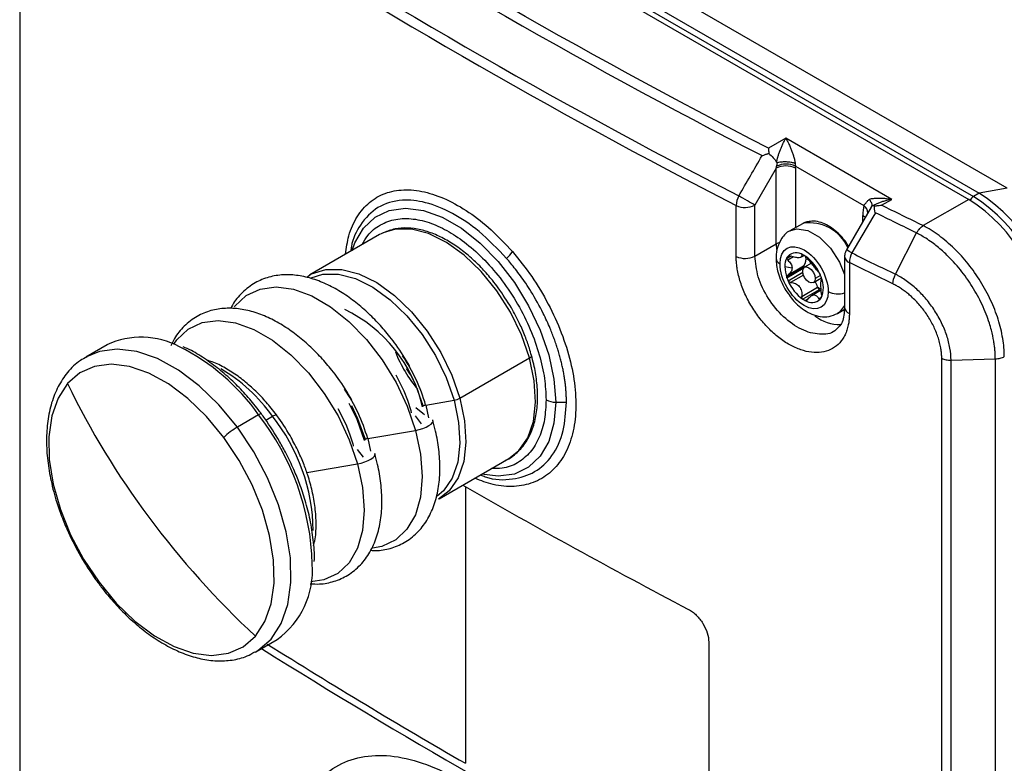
# Model space of a CAD drawing. Header units: millimetres. Extents: x 19 to 819, y 19 to 629.
# Tile 22 of 30: x 707 to 769, y 509 to 555. Entities that reach past the tile are written whole.
import ezdxf

# ---------------------------------------------------------------- set-up
doc = ezdxf.new("R2010")
doc.units = ezdxf.units.MM
doc.header["$LTSCALE"] = 3

msp = doc.modelspace()

# ---------------------------------------------------------------- linework, layer by layer
for p, q in [((769.459, 544.848), (717.336, 574.939)), ((714.911, 574.239), (767.035, 544.148)), ((715.214, 574.414), (767.338, 544.323)), ((715.575, 574.622), (767.699, 544.532)), ((707.268, 567.661), (707.268, 500.468)), ((755.519, 547.997), (754.43, 547.368)), ((762.186, 544.148), (755.519, 547.997)), ((754.913, 546.107), (753.57, 543.783)), ((754.913, 541.348), (754.913, 546.107)), ((756.122, 546.249), (760.437, 543.759)), ((756.125, 546.107), (756.125, 542.363)), ((767.699, 544.532), (767.338, 544.323)), ((769.459, 544.848), (767.699, 544.532)), ((761.546, 543.779), (762.186, 544.148)), ((767.035, 544.148), (764.17, 542.494)), ((752.393, 540.554), (752.393, 543.764)), ((753.57, 540.573), (753.57, 543.783)), ((760.893, 543.662), (759.336, 540.971)), ((760.934, 543.733), (760.791, 543.462)), ((756.565, 542.617), (755.777, 542.162)), ((756.565, 542.617), (756.621, 542.647)), ((760.368, 542.755), (760.368, 543.14)), ((762.426, 539.429), (763.757, 542.033)), ((729.932, 541.925), (725.544, 539.392)), ((753.57, 540.573), (754.913, 541.348)), ((754.913, 541.348), (754.93, 540.987)), ((755.846, 540.568), (755.58, 540.414)), ((755.793, 540.585), (755.587, 540.466)), ((755.995, 540.524), (755.641, 540.319)), ((755.695, 540.59), (755.659, 540.569)), ((756.472, 540.5), (756.67, 540.614)), ((756.569, 540.664), (756.526, 540.64)), ((757.133, 540.124), (756.695, 539.872)), ((756.79, 540.4), (756.944, 540.358)), ((759.221, 540.542), (759.221, 537.332)), ((759.521, 540.166), (759.521, 536.956)), ((755.459, 539.914), (755.913, 539.826)), ((755.58, 539.287), (756.604, 539.879)), ((755.587, 539.214), (756.617, 539.809)), ((755.641, 539.381), (756.636, 539.955)), ((755.659, 539.027), (756.583, 539.56)), ((725.608, 539.406), (725.342, 539.226)), ((756.625, 539.378), (755.822, 538.915)), ((757.253, 538.907), (757.76, 539.199)), ((757.702, 539.355), (757.368, 539.162)), ((756.526, 538.039), (757.521, 538.613)), ((757.629, 538.454), (756.598, 537.859)), ((757.743, 538.433), (757.131, 538.079)), ((756.744, 537.775), (756.934, 537.885)), ((757.592, 537.893), (757.767, 537.994)), ((758.777, 536.966), (759.2, 537.21)), ((712.767, 534.985), (711.428, 534.212)), ((734.99, 531.624), (739.377, 534.157)), ((765.336, 466.946), (765.336, 534.139)), ((765.923, 534.024), (768.714, 534.102)), ((765.923, 466.835), (765.923, 534.024)), ((768.714, 534.102), (768.714, 466.913)), ((731.851, 533.143), (731.631, 533.504)), ((731.914, 530.833), (731.708, 531.478)), ((732.837, 531.191), (734.621, 531.496)), ((732.837, 531.191), (733.021, 530.39)), ((741.025, 531.374), (741.703, 531.374)), ((722.316, 530.573), (720.977, 529.801)), ((722.766, 530.246), (723.188, 530.49)), ((732.167, 530.508), (732.551, 530.015)), ((729.184, 529.082), (732.2, 529.599)), ((728.261, 528.724), (728.055, 529.369)), ((729.184, 529.082), (729.369, 528.281)), ((728.514, 528.399), (728.898, 527.906)), ((733.686, 525.288), (738.074, 527.821)), ((725.351, 526.943), (728.547, 527.49)), ((735.337, 526.055), (735.337, 508.627)), ((722.142, 515.654), (723.48, 516.427)), ((750.665, 516.254), (750.665, 501.137))]:
    msp.add_line(p, q)
at = {"flags": 128}
for points in [[(753.57, 543.783), (753.478, 543.836), (753.366, 543.901), (753.24, 543.973), (753.104, 544.052), (752.963, 544.134), (752.822, 544.215), (752.686, 544.294), (752.56, 544.367)], [(728.217, 540.935), (728.384, 541.401), (728.922, 542.338), (729.649, 543.03), (730.542, 543.454), (731.568, 543.596), (732.694, 543.449), (733.88, 543.021), (735.087, 542.324), (736.274, 541.383), (737.399, 540.229), (738.426, 538.903), (739.318, 537.449), (740.045, 535.916), (740.583, 534.358), (740.914, 532.827), (741.025, 531.374)], [(761.157, 543.305), (760.997, 543.031), (759.684, 540.771)], [(760.368, 543.14), (760.475, 543.065), (760.521, 543.02)], [(730.162, 542.044), (730.037, 541.983), (729.932, 541.925)], [(739.377, 534.157), (738.871, 535.614), (738.178, 537.043), (737.324, 538.388), (736.342, 539.598), (735.271, 540.627), (734.151, 541.435), (733.025, 541.99), (731.937, 542.272), (730.928, 542.27), (730.162, 542.044)], [(755.78, 542.164), (756.216, 542.298), (756.909, 542.189), (757.645, 541.764), (758.338, 541.073), (758.902, 540.2), (759.221, 539.422)], [(754.913, 541.348), (755.043, 541.41), (755.141, 541.442)], [(725.595, 539.421), (725.649, 539.45), (726.54, 539.737), (727.549, 539.739), (728.637, 539.457), (729.763, 538.902), (730.883, 538.094), (731.954, 537.065), (732.936, 535.855), (733.79, 534.51), (734.483, 533.081), (734.99, 531.624)], [(756.58, 539.616), (756.61, 539.773), (756.695, 539.872), (756.823, 539.896), (756.974, 539.844), (757.125, 539.722), (757.253, 539.55), (757.338, 539.353), (757.368, 539.162)], [(757.368, 539.162), (757.338, 539.005), (757.253, 538.907), (757.125, 538.882), (756.974, 538.934), (756.823, 539.056), (756.695, 539.228), (756.61, 539.425), (756.58, 539.616)], [(756.681, 539.862), (756.667, 539.905), (756.65, 539.965)], [(725.626, 539.213), (726.361, 539.427), (727.347, 539.43), (728.411, 539.154), (729.511, 538.611), (730.606, 537.822), (731.654, 536.816), (732.613, 535.633), (733.448, 534.318), (734.126, 532.921), (734.621, 531.496)], [(720.79, 537.373), (720.824, 537.417), (721.536, 538.089), (722.409, 538.499), (723.412, 538.633), (724.511, 538.487), (725.67, 538.064), (726.847, 537.381), (728.005, 536.46), (729.102, 535.332), (730.102, 534.035), (730.97, 532.615), (731.678, 531.119), (732.2, 529.599)], [(759.221, 537.462), (758.902, 537.051), (758.774, 536.964)], [(716.968, 535.019), (717.172, 535.308), (717.884, 535.98), (718.756, 536.39), (719.759, 536.524), (720.859, 536.378), (722.017, 535.956), (723.195, 535.272), (724.352, 534.351), (725.449, 533.223), (726.449, 531.927), (727.318, 530.507), (728.025, 529.011), (728.547, 527.49)], [(720.977, 529.801), (719.818, 531.2), (718.566, 532.409), (717.26, 533.391), (715.94, 534.115), (714.646, 534.561), (713.416, 534.714), (712.289, 534.57), (711.474, 534.238)], [(738.074, 527.821), (738.707, 528.323), (739.264, 529.135), (739.62, 530.167), (739.759, 531.38), (739.677, 532.727), (739.377, 534.157)], [(739.377, 534.157), (739.431, 534.192), (739.472, 534.227), (739.498, 534.26), (739.509, 534.291), (739.506, 534.315)], [(739.506, 534.315), (739.504, 534.319), (739.499, 534.326)], [(720.125, 529.157), (719.038, 530.469), (717.864, 531.602), (716.64, 532.523), (715.402, 533.203), (714.188, 533.621), (713.035, 533.764), (711.978, 533.629), (711.049, 533.22), (710.276, 532.548)], [(732.689, 531.14), (732.226, 532.436), (731.73, 533.432)], [(731.708, 531.478), (731.473, 532.068), (730.97, 533.069)], [(710.276, 532.548), (709.684, 531.635), (709.289, 530.507), (709.104, 529.2), (709.134, 527.753), (709.379, 526.21), (709.831, 524.617), (710.476, 523.024), (711.295, 521.479), (712.263, 520.028)], [(734.621, 531.496), (734.914, 530.099), (734.994, 528.782), (734.857, 527.596), (734.51, 526.587), (733.965, 525.794), (733.571, 525.448)], [(734.99, 531.624), (735.289, 530.194), (735.371, 528.847), (735.232, 527.634), (734.877, 526.602), (734.319, 525.79), (733.636, 525.259)], [(728.055, 529.369), (727.82, 529.96), (727.318, 530.961)], [(728.988, 528.963), (728.519, 530.277), (728.014, 531.291)], [(729.037, 529.031), (728.574, 530.328), (728.176, 531.146)], [(732.763, 530.583), (732.658, 530.661), (732.224, 531.023)], [(732.689, 531.14), (732.675, 531.131), (732.662, 531.121), (732.652, 531.112), (732.644, 531.103), (732.639, 531.094), (732.637, 531.086), (732.638, 531.079), (732.641, 531.072)], [(741.025, 531.374), (740.914, 530.05), (740.583, 528.9), (740.045, 527.963), (739.318, 527.271), (738.426, 526.847), (737.399, 526.705), (736.359, 526.831)], [(723.188, 530.49), (723.267, 530.532), (723.333, 530.563), (723.385, 530.58), (723.42, 530.583), (723.435, 530.575)], [(732.2, 529.599), (732.427, 529.648), (732.652, 529.717), (732.861, 529.801), (733.04, 529.896), (733.178, 529.994), (733.267, 530.09), (733.301, 530.179), (733.278, 530.253)], [(722.097, 515.629), (722.272, 515.733), (723.096, 516.449), (723.728, 517.424), (724.149, 518.626), (724.346, 520.02), (724.314, 521.563), (724.053, 523.209), (723.571, 524.907), (722.883, 526.605), (722.009, 528.254), (720.977, 529.801)], [(732.2, 529.599), (732.519, 528.105), (732.625, 526.69), (732.513, 525.4), (732.188, 524.28), (731.66, 523.369), (730.948, 522.697), (730.076, 522.287), (729.49, 522.173)], [(722.112, 516.636), (722.705, 517.55), (723.1, 518.677), (723.285, 519.984), (723.254, 521.432), (723.009, 522.975), (722.558, 524.567), (721.912, 526.16), (721.093, 527.706), (720.125, 529.157)], [(729.037, 529.031), (729.022, 529.022), (729.009, 529.013), (728.999, 529.003), (728.991, 528.994), (728.986, 528.986), (728.984, 528.977), (728.985, 528.97), (728.988, 528.963)], [(728.547, 527.49), (728.775, 527.539), (729, 527.608), (729.208, 527.693), (729.387, 527.787), (729.525, 527.885), (729.614, 527.982), (729.648, 528.07), (729.625, 528.145)], [(728.547, 527.49), (728.867, 525.997), (728.972, 524.581), (728.861, 523.291), (728.536, 522.172), (728.008, 521.26), (727.296, 520.588), (726.423, 520.178), (725.611, 520.048)], [(712.263, 520.028), (712.24, 519.983), (712.237, 519.952), (712.24, 519.945)], [(712.263, 520.028), (713.35, 518.716), (714.524, 517.582), (715.749, 516.662), (716.987, 515.982), (718.201, 515.564), (719.354, 515.42), (720.411, 515.555), (721.339, 515.965), (722.112, 516.636)]]:
    msp.add_lwpolyline(points, dxfattribs=at)
for centre, radius, start, end in [((938.241, 905.257), 402.931, 237.21121, 242.79416), ((937.753, 904.413), 404.883, 237.2247, 242.78068), ((937.693, 904.021), 405.119, 237.2247, 242.78068), ((755.552, 544.984), 1.388, 65.73761, 116.06659), ((755.519, 544.937), 1.317, 62.60967, 117.39033), ((762.021, 535.655), 10.538, 2.60548, 57.39452), ((753.717, 543.721), 1.325, 150.8349, 178.14789), ((761.357, 535.271), 10.538, 2.60548, 57.39452), ((767.678, 543.787), 0.635, 122.34365, 150.82305), ((761.66, 535.446), 10.538, 2.60548, 57.39452), ((752.962, 544.963), 1.327, 244.59769, 297.25404), ((760.073, 543.279), 0.602, 0.61882, 52.76713), ((756.996, 540.004), 2.669, 24.6806, 98.09322), ((736.465, 542.071), 2.2, 311.75619, 326.55659), ((756.18, 540.043), 0.74, 55.57001, 134.64902), ((733.559, 495.767), 52.037, 59.86449, 60.30663), ((760.884, 540.123), 1.364, 151.6273, 178.19174), ((961.313, 949.272), 455.552, 243.72989, 244.11372), ((752.962, 541.753), 1.327, 244.59769, 297.25404), ((755.334, 540.482), 0.432, 185.97724, 245.60068), ((756.564, 539.949), 1.106, 152.10843, 181.79446), ((756.186, 540.122), 0.691, 139.6523, 150.14636), ((755.864, 539.214), 1.615, 57.02481, 62.98057), ((756.206, 540.359), 0.593, 318.45577, 19.82965), ((755.223, 538.386), 2.661, 22.43928, 55.14987), ((759.658, 540.583), 0.439, 185.35878, 251.84482), ((757.626, 539.949), 2.167, 180.91556, 199.80708), ((756.693, 539.887), 0.0893, 130.20341, 184.91157), ((756.821, 539.882), 0.217, 180.91556, 199.80708), ((756.469, 540.192), 0.29, 304.97808, 308.54337), ((758.204, 540.122), 2.771, 199.12778, 203.28358), ((758.119, 540.042), 2.661, 202.43928, 235.14987), ((756.153, 538.27), 1.41, 15.24002, 30.04566), ((755.138, 538.306), 2.771, 19.12778, 23.28358), ((756.309, 538.588), 1.575, 336.59009, 23.40991), ((758.526, 539.94), 1.647, 232.07163, 241.48162), ((756.347, 538.33), 1.207, 13.52619, 14.90345), ((757.786, 538.677), 0.273, 193.51733, 234.84754), ((758.542, 539.864), 1.681, 237.08357, 240.00694), ((758.798, 539.54), 1.348, 243.01388, 288.3073), ((757.477, 539.214), 1.615, 237.02481, 242.98057), ((757.162, 538.386), 0.74, 235.57001, 314.64902), ((757.156, 538.306), 0.691, 319.6523, 330.14636), ((723.794, 529.035), 9.078, 12.96405, 64.25555), ((759.658, 537.373), 0.439, 185.3325, 251.84783), ((758.918, 538.752), 2.496, 231.08662, 271.50894), ((714.928, 530.373), 5.094, 61.82829, 115.11192), ((711.277, 522.791), 13.507, 35.18471, 63.35769), ((738.942, 537.726), 8.624, 201.71515, 219.94147), ((722.472, 528.218), 10.782, 16.00257, 34.30566), ((714.629, 524.436), 10.484, 35.27018, 59.59866), ((757.307, 555.392), 52.285, 205.90643, 216.71789), ((718.82, 526.11), 10.782, 16.00257, 34.30566), ((734.431, 532.645), 1.165, 279.38747, 298.67361), ((741, 532.611), 1.237, 241.95976, 271.1441), ((732.913, 530.731), 0.466, 99.38747, 118.67361), ((722.478, 530.386), 0.248, 86.7933, 131.01109), ((709.717, 520.731), 15.987, 1.58051, 37.99827), ((713.836, 523.093), 11.924, 0.98336, 38.3427), ((723.325, 525.81), 4.63, 120.46919, 133.7172), ((729.26, 528.623), 0.466, 99.38747, 118.67361), ((944.64, 889.798), 419.663, 240.05788, 242.27401), ((760.09, 557.423), 55.731, 216.68141, 227.04189), ((720.353, 520.78), 5.359, 305.69257, 4.19683), ((931.019, 847.767), 391.545, 237.88317, 240.01524), ((938.123, 860.05), 406.159, 237.93373, 242.3113)]:
    msp.add_arc(centre, radius, start, end)
msp.add_ellipse((761.546, 543.079), major_axis=(-0.625, 0.625), ratio=0.318447, start_param=5.778025, end_param=6.160444)
for points in [[(754.43, 547.368), (742.481, 553.53), (731.163, 560.064), (720.488, 566.962)], [(754.443, 547.036), (754.64, 546.873), (754.821, 546.671), (754.939, 546.492)], [(752.56, 544.367), (753.049, 545.212), (753.537, 546.057), (754.026, 546.902)], [(754.913, 546.107), (754.924, 546.148), (754.933, 546.189), (754.942, 546.231)], [(756.125, 546.107), (756.125, 546.154), (756.124, 546.201), (756.122, 546.249)], [(760.437, 543.759), (760.391, 543.572), (760.368, 543.363), (760.368, 543.14)], [(760.95, 543.724), (760.934, 543.717), (760.927, 543.717), (760.934, 543.733)], [(761.152, 543.308), (761.119, 543.454), (761.098, 543.594), (761.096, 543.723)], [(763.757, 542.033), (762.886, 542.456), (762.018, 542.881), (761.152, 543.308)], [(764.17, 542.494), (763.292, 542.92), (762.418, 543.349), (761.546, 543.779)], [(755.58, 540.414), (755.576, 540.433), (755.578, 540.451), (755.587, 540.466)], [(755.641, 540.319), (755.609, 540.348), (755.586, 540.382), (755.58, 540.414)], [(762.264, 538.823), (761.346, 539.269), (760.432, 539.716), (759.521, 540.166)], [(755.587, 539.214), (755.578, 539.239), (755.576, 539.264), (755.58, 539.287)], [(755.58, 539.287), (755.586, 539.327), (755.609, 539.36), (755.641, 539.381)], [(762.264, 538.823), (762.264, 539.009), (762.322, 539.227), (762.426, 539.429)]]:
    msp.add_open_spline(points, degree=3)
for points, knots in [([(754.939, 546.492), (754.942, 546.512), (754.95, 546.554), (754.964, 546.618), (754.981, 546.686), (754.999, 546.757), (755.032, 546.871), (755.084, 547.035), (755.157, 547.235), (755.242, 547.442), (755.326, 547.629), (755.421, 547.82), (755.483, 547.932), (755.519, 547.997)], [0, 0, 0, 0, 0.031016, 0.064082, 0.099374, 0.137042, 0.177205, 0.287625, 0.417822, 0.54902, 0.704586, 0.826558, 1, 1, 1, 1]), ([(755.519, 547.997), (755.54, 547.96), (755.579, 547.892), (755.633, 547.788), (755.678, 547.698), (755.74, 547.569), (755.815, 547.401), (755.903, 547.178), (755.978, 546.965), (756.035, 546.777), (756.073, 546.628), (756.097, 546.512), (756.108, 546.44), (756.114, 546.406)], [0, 0, 0, 0, 0.095229, 0.177243, 0.246042, 0.301628, 0.460417, 0.593138, 0.722789, 0.831133, 0.893776, 0.949712, 1, 1, 1, 1]), ([(754.026, 546.902), (754.06, 546.915), (754.124, 546.939), (754.218, 546.971), (754.303, 546.997), (754.376, 547.019), (754.422, 547.031), (754.443, 547.036)], [0, 0, 0, 0, 0.256245, 0.484359, 0.684348, 0.856224, 1, 1, 1, 1]), ([(754.43, 547.368), (754.431, 547.344), (754.433, 547.298), (754.436, 547.225), (754.439, 547.157), (754.441, 547.095), (754.442, 547.055), (754.443, 547.036)], [0, 0, 0, 0, 0.255054, 0.482574, 0.682564, 0.855034, 1, 1, 1, 1]), ([(754.998, 546.456), (754.993, 546.454), (754.987, 546.454), (754.982, 546.455), (754.976, 546.456), (754.971, 546.458), (754.967, 546.461), (754.959, 546.466), (754.951, 546.474), (754.945, 546.482), (754.943, 546.485), (754.941, 546.488), (754.939, 546.492)], [0, 0, 0, 0, 0.0000249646, 0.0000249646, 0.0000249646, 0.0000497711, 0.0000497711, 0.0000497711, 0.000096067, 0.000096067, 0.000096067, 0.0001123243, 0.0001123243, 0.0001123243, 0.0001123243]), ([(754.942, 546.231), (754.95, 546.267), (754.967, 546.341), (754.988, 546.417), (754.998, 546.456)], [0, 0, 0, 0, 0.484674, 1, 1, 1, 1]), ([(756.114, 546.406), (756.097, 546.412), (756.063, 546.424), (756.004, 546.441), (755.937, 546.458), (755.831, 546.479), (755.706, 546.496), (755.561, 546.506), (755.429, 546.507), (755.284, 546.5), (755.134, 546.485), (755.044, 546.465), (754.998, 546.456)], [0, 0, 0, 0, 0.054949, 0.114973, 0.18017, 0.250549, 0.407132, 0.500168, 0.610438, 0.732029, 0.862862, 1, 1, 1, 1]), ([(756.114, 546.406), (756.115, 546.377), (756.116, 546.322), (756.12, 546.272), (756.122, 546.249)], [0, 0, 0, 0, 0.542449, 1, 1, 1, 1]), ([(727.788, 540.687), (727.844, 541.087), (727.972, 541.985), (728.491, 543.095), (729.262, 544.007), (730.258, 544.582), (731.43, 544.806), (732.738, 544.673), (734.134, 544.192), (735.562, 543.378), (736.983, 542.277), (737.861, 541.333), (738.301, 540.859)], [0, 0, 0, 0, 0.081659, 0.183476, 0.285779, 0.387521, 0.489749, 0.591744, 0.693662, 0.795901, 0.897588, 1, 1, 1, 1]), ([(737.93, 540.43), (737.362, 541.026), (736.271, 542.168), (734.504, 543.341), (732.851, 544.012), (731.227, 544.181), (729.773, 543.758), (728.738, 542.657), (728.202, 541.642), (728.134, 540.974), (728.125, 540.882)], [0, 0, 0, 0, 0.145319, 0.278666, 0.416928, 0.543576, 0.700658, 0.852271, 0.979581, 1, 1, 1, 1]), ([(760.437, 543.759), (760.445, 543.771), (760.463, 543.8), (760.508, 543.859), (760.564, 543.922), (760.623, 543.987), (760.67, 544.04), (760.715, 544.095), (760.745, 544.137), (760.76, 544.157)], [0, 0, 0, 0, 0.111268, 0.2496792, 0.4989137, 0.6351178, 0.7496998, 0.8800236, 1, 1, 1, 1]), ([(760.76, 544.157), (760.793, 544.166), (760.862, 544.184), (760.975, 544.204), (761.102, 544.22), (761.243, 544.23), (761.407, 544.233), (761.613, 544.225), (761.877, 544.202), (762.076, 544.167), (762.186, 544.148)], [0, 0, 0, 0, 0.0757, 0.159298, 0.250924, 0.350677, 0.458634, 0.595172, 0.775621, 1, 1, 1, 1]), ([(760.76, 544.157), (760.774, 544.139), (760.804, 544.102), (760.841, 544.049), (760.872, 543.998), (760.897, 543.951), (760.922, 543.896), (760.941, 543.837), (760.948, 543.777), (760.939, 543.747), (760.934, 543.733)], [0, 0, 0, 0, 0.1040316, 0.206756, 0.3075525, 0.405742, 0.5006335, 0.6622857, 0.8297698, 1, 1, 1, 1]), ([(762.186, 544.148), (762.129, 544.137), (762.021, 544.115), (761.869, 544.078), (761.736, 544.041), (761.623, 544.006), (761.48, 543.959), (761.312, 543.896), (761.12, 543.813), (761.004, 543.752), (760.95, 543.724)], [0, 0, 0, 0, 0.135694, 0.256377, 0.362052, 0.45272, 0.528385, 0.705021, 0.862165, 1, 1, 1, 1]), ([(761.096, 543.722), (761.123, 543.729), (761.184, 543.742), (761.287, 543.759), (761.409, 543.773), (761.498, 543.777), (761.546, 543.779)], [0, 0, 0, 0, 0.185828, 0.414429, 0.685818, 1, 1, 1, 1]), ([(728.847, 541.299), (728.955, 541.496), (729.243, 542.027), (729.959, 542.581), (730.929, 542.943), (732.026, 542.963), (733.165, 542.684), (734.306, 542.146), (735.447, 541.367), (736.586, 540.331), (737.682, 539.043), (738.659, 537.562), (739.454, 535.974), (740.018, 534.384), (740.358, 532.872), (740.399, 531.961), (740.419, 531.519)], [0, 0, 0, 0, 0.045421, 0.122285, 0.199149, 0.274416, 0.346678, 0.414857, 0.483035, 0.555298, 0.630564, 0.707428, 0.784292, 0.859559, 0.931821, 1, 1, 1, 1]), ([(756.987, 542.744), (756.889, 542.738), (756.758, 542.731), (756.66, 542.655), (756.637, 542.636)], [0, 0, 0, 0, 0.757414, 1, 1, 1, 1]), ([(759.472, 541.205), (759.366, 541.367), (759.194, 541.629), (758.858, 541.982), (758.504, 542.293), (758.069, 542.567), (757.619, 542.738), (757.245, 542.808), (757.046, 542.758), (756.987, 542.744)], [0, 0, 0, 0, 0.1591321, 0.2584282, 0.4195943, 0.581133, 0.7507547, 0.9266701, 1, 1, 1, 1]), ([(738.232, 537.314), (737.966, 537.744), (737.594, 538.346), (736.967, 539.154), (736.408, 539.795), (735.711, 540.472), (734.96, 541.08), (734.164, 541.596), (733.345, 541.994), (732.517, 542.258), (731.694, 542.367), (730.898, 542.324), (730.423, 542.14), (730.189, 542.05)], [0, 0, 0, 0, 0.1241269, 0.1740798, 0.2562354, 0.3401922, 0.4289634, 0.5202369, 0.61334, 0.7079995, 0.8044382, 0.9036245, 1, 1, 1, 1]), ([(755.785, 542.161), (755.776, 542.157), (755.558, 542.079), (755.247, 541.717), (754.98, 541.155), (754.893, 540.71), (754.91, 540.468), (754.912, 540.437)], [0, 0, 0, 0, 0.014547, 0.347571, 0.664794, 0.956131, 1, 1, 1, 1]), ([(763.757, 542.033), (763.771, 542.056), (763.801, 542.106), (763.854, 542.182), (763.917, 542.264), (763.991, 542.348), (764.077, 542.429), (764.138, 542.472), (764.17, 542.494)], [0, 0, 0, 0, 0.120268, 0.259094, 0.416484, 0.592434, 0.786942, 1, 1, 1, 1]), ([(768.714, 534.102), (768.714, 534.157), (768.713, 534.275), (768.704, 534.467), (768.687, 534.688), (768.66, 534.937), (768.601, 535.344), (768.499, 535.822), (768.334, 536.392), (768.142, 536.933), (767.81, 537.707), (767.283, 538.667), (766.652, 539.558), (766.097, 540.205), (765.714, 540.598), (765.265, 541.013), (764.822, 541.371), (764.362, 541.686), (764.035, 541.884), (763.842, 541.988), (763.757, 542.033)], [0, 0, 0, 0, 0.019358, 0.041577, 0.066658, 0.094604, 0.125419, 0.201367, 0.24976, 0.308393, 0.37456, 0.498866, 0.624065, 0.688407, 0.748421, 0.787177, 0.873498, 0.924862, 0.967038, 1, 1, 1, 1]), ([(769.279, 534.247), (769.279, 534.613), (769.245, 535.001), (769.116, 535.786), (769.02, 536.186), (768.828, 536.795), (768.755, 537), (768.597, 537.405), (768.511, 537.605), (768.232, 538.201), (768.02, 538.592), (767.544, 539.361), (767.282, 539.733), (766.729, 540.426), (766.437, 540.75), (765.972, 541.201), (765.813, 541.346), (765.492, 541.618), (765.33, 541.747), (764.839, 542.108), (764.503, 542.319), (764.17, 542.494)], [0, 0, 0, 0, 0.125, 0.125, 0.25, 0.25, 0.3125, 0.3125, 0.375, 0.375, 0.5, 0.5, 0.625, 0.625, 0.75, 0.75, 0.8125, 0.8125, 0.875, 0.875, 1, 1, 1, 1]), ([(755.156, 540.089), (755.156, 541.055), (755.835, 541.447), (757.507, 540.481), (758.186, 539.305), (758.186, 538.339)], [0, 0, 0, 0, 0.5, 0.5, 1, 1, 1, 1]), ([(738.301, 540.859), (738.717, 540.344), (739.549, 539.317), (740.589, 537.567), (741.421, 535.749), (741.998, 533.91), (742.3, 532.126), (742.312, 530.467), (742.033, 528.996), (741.476, 527.775), (740.665, 526.849), (739.635, 526.252), (738.428, 526.018), (737.175, 526.103), (736.315, 526.432), (735.926, 526.581)], [0, 0, 0, 0, 0.078253, 0.156187, 0.234285, 0.31214, 0.390013, 0.468106, 0.545805, 0.623941, 0.701746, 0.779718, 0.857779, 0.935503, 1, 1, 1, 1]), ([(759.336, 540.97), (759.289, 540.869), (759.226, 540.731), (759.224, 540.581), (759.223, 540.542)], [0, 0, 0, 0, 0.736589, 1, 1, 1, 1]), ([(741.703, 531.374), (741.702, 531.454), (741.701, 531.614), (741.69, 531.862), (741.673, 532.116), (741.649, 532.378), (741.617, 532.647), (741.577, 532.924), (741.529, 533.207), (741.472, 533.496), (741.406, 533.792), (741.331, 534.094), (741.247, 534.402), (741.154, 534.715), (741.05, 535.033), (740.937, 535.356), (740.813, 535.683), (740.594, 536.223), (740.182, 537.122), (739.649, 538.074), (739.147, 538.848), (738.817, 539.319), (738.503, 539.736), (738.211, 540.102), (738.02, 540.325), (737.93, 540.43)], [0, 0, 0, 0, 0.027697, 0.055865, 0.084505, 0.113615, 0.143194, 0.173242, 0.203757, 0.234739, 0.266186, 0.298098, 0.330474, 0.363312, 0.396611, 0.43037, 0.464588, 0.499263, 0.600307, 0.749407, 0.809063, 0.863939, 0.914048, 0.959398, 1, 1, 1, 1]), ([(759.521, 536.956), (759.521, 536.906), (759.52, 536.806), (759.511, 536.659), (759.497, 536.515), (759.478, 536.375), (759.44, 536.17), (759.371, 535.909), (759.252, 535.611), (759.1, 535.344), (758.858, 535.032), (758.482, 534.729), (757.935, 534.52), (757.313, 534.474), (756.639, 534.592), (755.94, 534.869), (755.243, 535.295), (754.573, 535.855), (753.957, 536.526), (753.416, 537.283), (753.046, 537.962), (752.807, 538.517), (752.658, 538.937), (752.541, 539.353), (752.465, 539.719), (752.421, 540.033), (752.397, 540.298), (752.394, 540.469), (752.393, 540.554)], [0, 0, 0, 0, 0.012515, 0.025004, 0.037486, 0.04998, 0.062507, 0.093821, 0.125171, 0.156322, 0.18751, 0.250133, 0.31245, 0.374967, 0.437483, 0.499798, 0.562419, 0.624675, 0.68727, 0.74965, 0.812088, 0.843404, 0.874734, 0.905896, 0.937078, 0.958062, 0.979005, 1, 1, 1, 1]), ([(758.598, 535.873), (758.598, 535.873), (758.354, 535.672), (757.648, 535.585), (756.509, 535.878), (755.348, 536.698), (754.376, 537.882), (753.7, 539.274), (753.613, 540.144), (753.57, 540.573)], [0, 0, 0, 0, 0.000322, 0.166802, 0.333281, 0.499874, 0.666482, 0.835447, 1, 1, 1, 1]), ([(754.912, 540.437), (754.915, 540.288), (754.922, 539.99), (755.033, 539.504), (755.204, 539.004), (755.379, 538.676), (755.463, 538.517)], [0, 0, 0, 0, 0.2350747, 0.4707322, 0.7438454, 1, 1, 1, 1]), ([(755.641, 540.319), (755.72, 540.249), (755.788, 540.173), (755.885, 540.006), (755.913, 539.917), (755.913, 539.826)], [0, 0, 0, 0, 0.5, 0.5, 1, 1, 1, 1]), ([(755.659, 540.569), (755.673, 540.586), (755.697, 540.595), (755.756, 540.596), (755.789, 540.589), (755.822, 540.577)], [0, 0, 0, 0, 0.5, 0.5, 1, 1, 1, 1]), ([(756.526, 540.64), (756.536, 540.592), (756.531, 540.554), (756.481, 540.497), (756.435, 540.479), (756.302, 540.467), (756.215, 540.473), (756.025, 540.509), (755.923, 540.538), (755.822, 540.577)], [0, 0, 0, 0, 0.25, 0.25, 0.5, 0.5, 0.75, 0.75, 1, 1, 1, 1]), ([(756.526, 540.64), (756.523, 540.655), (756.527, 540.665), (756.552, 540.671), (756.573, 540.666), (756.598, 540.653)], [0, 0, 0, 0, 0.5, 0.5, 1, 1, 1, 1]), ([(756.744, 540.569), (756.769, 540.553), (756.797, 540.53), (756.848, 540.48), (756.87, 540.454), (756.888, 540.431)], [0, 0, 0, 0, 0.5, 0.5, 1, 1, 1, 1]), ([(757.592, 539.555), (757.554, 539.596), (757.51, 539.651), (757.405, 539.786), (757.344, 539.865), (757.211, 540.03), (757.139, 540.117), (757.004, 540.281), (756.941, 540.358), (756.888, 540.431)], [0, 0, 0, 0, 0.25, 0.25, 0.5, 0.5, 0.75, 0.75, 1, 1, 1, 1]), ([(758.186, 538.339), (758.186, 537.374), (757.507, 536.982), (755.835, 537.947), (755.156, 539.123), (755.156, 540.089)], [0, 0, 0, 0, 0.5, 0.5, 1, 1, 1, 1]), ([(755.913, 539.826), (755.913, 539.736), (755.885, 539.65), (755.788, 539.498), (755.72, 539.432), (755.641, 539.381)], [0, 0, 0, 0, 0.5, 0.5, 1, 1, 1, 1]), ([(757.592, 539.555), (757.604, 539.542), (757.619, 539.52), (757.652, 539.467), (757.669, 539.434), (757.683, 539.401)], [0, 0, 0, 0, 0.5, 0.5, 1, 1, 1, 1]), ([(731.848, 533.629), (731.566, 534.088), (731.168, 534.734), (730.5, 535.609), (729.902, 536.31), (729.152, 537.063), (728.339, 537.751), (727.468, 538.353), (726.559, 538.84), (725.628, 539.192), (724.689, 539.391), (723.752, 539.417), (722.834, 539.246), (721.946, 538.852), (721.192, 538.213), (720.726, 537.658), (720.572, 537.303), (720.556, 537.265)], [0, 0, 0, 0, 0.091339, 0.128359, 0.189319, 0.251809, 0.318086, 0.386447, 0.45635, 0.527469, 0.599612, 0.672871, 0.747807, 0.825978, 0.910477, 0.990494, 1, 1, 1, 1]), ([(755.822, 538.915), (755.789, 538.916), (755.756, 538.927), (755.698, 538.966), (755.673, 538.994), (755.659, 539.027)], [0, 0, 0, 0, 0.5, 0.5, 1, 1, 1, 1]), ([(755.822, 538.915), (755.923, 538.91), (756.024, 538.888), (756.214, 538.803), (756.301, 538.738), (756.434, 538.573), (756.48, 538.472), (756.531, 538.258), (756.536, 538.148), (756.526, 538.039)], [0, 0, 0, 0, 0.25, 0.25, 0.5, 0.5, 0.75, 0.75, 1, 1, 1, 1]), ([(757.732, 538.777), (757.732, 538.867), (757.734, 538.938), (757.746, 539.042), (757.756, 539.074), (757.772, 539.089)], [0, 0, 0, 0, 0.5, 0.5, 1, 1, 1, 1]), ([(757.755, 539.214), (757.767, 539.181), (757.774, 539.152), (757.779, 539.108), (757.778, 539.094), (757.772, 539.089)], [0, 0, 0, 0, 0.5, 0.5, 1, 1, 1, 1]), ([(765.923, 534.024), (765.924, 534.271), (765.9, 534.525), (765.809, 535.043), (765.74, 535.31), (765.564, 535.842), (765.456, 536.106), (765.202, 536.632), (765.054, 536.894), (764.73, 537.393), (764.554, 537.631), (764.172, 538.085), (763.97, 538.297), (763.552, 538.686), (763.333, 538.864), (762.996, 539.101), (762.883, 539.175), (762.712, 539.277), (762.655, 539.309), (762.569, 539.356), (762.54, 539.371), (762.483, 539.401), (762.453, 539.416), (762.426, 539.429)], [0, 0, 0, 0, 0.125, 0.125, 0.25, 0.25, 0.375, 0.375, 0.5, 0.5, 0.625, 0.625, 0.75, 0.75, 0.875, 0.875, 0.9375, 0.9375, 0.96875, 0.96875, 0.984375, 0.984375, 1, 1, 1, 1]), ([(755.463, 538.517), (755.635, 538.254), (755.874, 537.889), (756.305, 537.458), (756.685, 537.154), (757.167, 536.893), (757.692, 536.745), (758.257, 536.735), (758.598, 536.89), (758.769, 536.967)], [0, 0, 0, 0, 0.209979, 0.291166, 0.424435, 0.559401, 0.702978, 0.851403, 1, 1, 1, 1]), ([(757.772, 538.15), (757.756, 538.257), (757.746, 538.366), (757.734, 538.582), (757.732, 538.687), (757.732, 538.777)], [0, 0, 0, 0, 0.5, 0.5, 1, 1, 1, 1]), ([(765.336, 534.139), (765.336, 534.181), (765.335, 534.265), (765.328, 534.395), (765.316, 534.527), (765.299, 534.661), (765.266, 534.865), (765.205, 535.141), (765.101, 535.489), (764.971, 535.838), (764.763, 536.299), (764.505, 536.749), (764.206, 537.173), (763.964, 537.475), (763.705, 537.76), (763.45, 538.007), (763.205, 538.22), (762.973, 538.4), (762.739, 538.561), (762.502, 538.704), (762.344, 538.784), (762.264, 538.823)], [0, 0, 0, 0, 0.024802, 0.049647, 0.074579, 0.09964, 0.124873, 0.187264, 0.250074, 0.31239, 0.374684, 0.499745, 0.561794, 0.624359, 0.686781, 0.749377, 0.800172, 0.85032, 0.90013, 0.949918, 1, 1, 1, 1]), ([(756.598, 537.859), (756.573, 537.875), (756.553, 537.902), (756.527, 537.967), (756.523, 538.003), (756.526, 538.039)], [0, 0, 0, 0, 0.5, 0.5, 1, 1, 1, 1]), ([(756.888, 537.83), (756.87, 537.803), (756.848, 537.782), (756.797, 537.761), (756.769, 537.762), (756.744, 537.775)], [0, 0, 0, 0, 0.5, 0.5, 1, 1, 1, 1]), ([(756.888, 537.83), (756.941, 537.914), (757.003, 537.985), (757.138, 538.091), (757.21, 538.124), (757.343, 538.136), (757.404, 538.115), (757.51, 538.031), (757.554, 537.969), (757.592, 537.893)], [0, 0, 0, 0, 0.25, 0.25, 0.5, 0.5, 0.75, 0.75, 1, 1, 1, 1]), ([(757.683, 537.859), (757.669, 537.842), (757.652, 537.838), (757.619, 537.851), (757.604, 537.868), (757.592, 537.893)], [0, 0, 0, 0, 0.5, 0.5, 1, 1, 1, 1]), ([(757.772, 538.15), (757.778, 538.115), (757.779, 538.079), (757.774, 538.012), (757.767, 537.982), (757.755, 537.962)], [0, 0, 0, 0, 0.5, 0.5, 1, 1, 1, 1]), ([(728.196, 531.521), (727.913, 531.98), (727.516, 532.625), (726.847, 533.501), (726.249, 534.202), (725.5, 534.954), (724.686, 535.642), (723.815, 536.244), (722.907, 536.732), (721.976, 537.084), (721.036, 537.282), (720.1, 537.308), (719.181, 537.137), (718.295, 536.742), (717.535, 536.107), (717.029, 535.475), (716.846, 535.035), (716.796, 534.915)], [0, 0, 0, 0, 0.089508, 0.125787, 0.185524, 0.246761, 0.31171, 0.3787, 0.447203, 0.516896, 0.587593, 0.659384, 0.732818, 0.809421, 0.892227, 0.97064, 1, 1, 1, 1]), ([(739.495, 534.311), (739.455, 534.465), (739.351, 534.865), (739.097, 535.544), (738.732, 536.401), (738.41, 536.99), (738.232, 537.314)], [0, 0, 0, 0, 0.151826, 0.39574, 0.667234, 1, 1, 1, 1]), ([(759.221, 537.333), (759.196, 537), (759.147, 536.344), (758.78, 536.028), (758.598, 535.873)], [0, 0, 0, 0, 0.507573, 1, 1, 1, 1]), ([(722.47, 530.658), (722.409, 530.74), (722.123, 531.129), (721.568, 531.788), (720.783, 532.616), (719.929, 533.384), (719.019, 534.065), (718.22, 534.57), (717.73, 534.786), (717.556, 534.863)], [0, 0, 0, 0, 0.043009, 0.202318, 0.365677, 0.538874, 0.717359, 0.899541, 1, 1, 1, 1]), ([(711.497, 534.216), (711.36, 534.147), (710.893, 533.913), (710.273, 533.285), (709.667, 532.382), (709.254, 531.347), (709.01, 530.201), (708.932, 528.974), (709.008, 527.706), (709.227, 526.396), (709.551, 525.179), (709.936, 524.094), (710.415, 522.948), (710.842, 522.16), (711.114, 521.659)], [0, 0, 0, 0, 0.041621, 0.141544, 0.233558, 0.326138, 0.418225, 0.50905, 0.597864, 0.683522, 0.77283, 0.838121, 0.897293, 1, 1, 1, 1]), ([(723.434, 530.574), (723.326, 530.717), (723.02, 531.121), (722.471, 531.742), (721.773, 532.419), (721.018, 533.027), (720.216, 533.535), (719.557, 533.872), (719.174, 533.982), (719.064, 534.013)], [0, 0, 0, 0, 0.0856279, 0.2431132, 0.4041339, 0.5745072, 0.7498329, 0.9288499, 1, 1, 1, 1]), ([(737.817, 527.697), (737.836, 527.703), (738.137, 527.799), (738.615, 528.183), (739.192, 528.848), (739.59, 529.68), (739.828, 530.62), (739.911, 531.638), (739.846, 532.69), (739.704, 533.589), (739.547, 534.131), (739.493, 534.318)], [0, 0, 0, 0, 0.0096707, 0.1513273, 0.2888646, 0.4254582, 0.5595691, 0.690532, 0.8173728, 0.9369711, 1, 1, 1, 1]), ([(765.336, 534.139), (765.416, 534.101), (765.51, 534.07), (765.713, 534.03), (765.82, 534.022), (765.923, 534.024)], [0, 0, 0, 0, 0.5, 0.5, 1, 1, 1, 1]), ([(768.714, 534.102), (768.817, 534.105), (768.923, 534.119), (769.118, 534.169), (769.206, 534.205), (769.279, 534.247)], [0, 0, 0, 0, 0.5, 0.5, 1, 1, 1, 1]), ([(740.419, 531.519), (740.399, 531.1), (740.358, 530.237), (740.018, 529.118), (739.455, 528.176), (738.656, 527.517), (737.819, 527.173), (737.214, 527.189), (736.99, 527.195)], [0, 0, 0, 0, 0.164317, 0.338476, 0.519876, 0.705126, 0.890375, 1, 1, 1, 1]), ([(731.892, 530.871), (731.899, 530.849), (731.917, 530.795), (731.927, 530.743), (731.933, 530.713)], [0, 0, 0, 0, 0.4163, 1, 1, 1, 1]), ([(736.295, 526.794), (736.391, 526.753), (737.1, 526.456), (738.306, 526.465), (739.756, 526.898), (740.864, 527.947), (741.574, 529.452), (741.661, 530.757), (741.703, 531.374)], [0, 0, 0, 0, 0.031717, 0.233749, 0.425015, 0.616704, 0.81853, 1, 1, 1, 1]), ([(723.638, 528.889), (723.337, 529.387), (722.974, 529.987), (722.56, 530.538), (722.489, 530.632)], [0, 0, 0, 0, 0.8302, 1, 1, 1, 1]), ([(724.294, 529.268), (724.034, 529.7), (723.762, 530.151), (723.447, 530.558), (723.434, 530.574)], [0, 0, 0, 0, 0.95905, 1, 1, 1, 1]), ([(729.363, 522.043), (729.513, 522.035), (729.982, 522.01), (730.743, 522.177), (731.628, 522.565), (732.396, 523.195), (733.002, 524.018), (733.425, 524.975), (733.674, 526.045), (733.758, 527.189), (733.684, 528.365), (733.524, 529.379), (733.346, 529.996), (733.283, 530.217)], [0, 0, 0, 0, 0.044933, 0.140394, 0.239975, 0.347619, 0.449552, 0.552693, 0.655511, 0.756562, 0.854622, 0.94788, 1, 1, 1, 1]), ([(725.778, 522.336), (725.806, 522.439), (725.918, 522.85), (725.953, 523.66), (725.897, 524.711), (725.71, 525.757), (725.45, 526.693), (725.137, 527.555), (724.773, 528.394), (724.46, 528.965), (724.294, 529.268)], [0, 0, 0, 0, 0.053855, 0.214545, 0.369625, 0.514989, 0.652184, 0.754744, 0.86988, 1, 1, 1, 1]), ([(725.818, 521.347), (725.82, 521.38), (725.852, 521.804), (725.774, 522.684), (725.586, 523.933), (725.279, 525.131), (724.923, 526.189), (724.518, 527.18), (724.1, 528.063), (723.778, 528.64), (723.638, 528.889)], [0, 0, 0, 0, 0.014821, 0.188687, 0.357367, 0.514174, 0.653267, 0.76619, 0.898835, 1, 1, 1, 1]), ([(728.239, 528.763), (728.247, 528.74), (728.265, 528.686), (728.275, 528.634), (728.28, 528.604)], [0, 0, 0, 0, 0.4163, 1, 1, 1, 1]), ([(725.564, 519.938), (725.763, 519.926), (726.282, 519.896), (727.091, 520.066), (727.975, 520.457), (728.744, 521.086), (729.35, 521.91), (729.772, 522.866), (730.022, 523.936), (730.105, 525.081), (730.031, 526.256), (729.871, 527.27), (729.694, 527.887), (729.63, 528.108)], [0, 0, 0, 0, 0.058744, 0.152824, 0.250965, 0.357053, 0.457512, 0.559162, 0.660492, 0.760082, 0.856724, 0.948634, 1, 1, 1, 1]), ([(711.114, 521.659), (711.413, 521.165), (711.769, 520.575), (712.177, 520.034), (712.243, 519.947)], [0, 0, 0, 0, 0.8383004, 1, 1, 1, 1]), ([(712.243, 519.947), (712.315, 519.849), (712.612, 519.447), (713.179, 518.775), (713.968, 517.949), (714.827, 517.184), (715.748, 516.499), (716.709, 515.924), (717.694, 515.48), (718.69, 515.185), (719.685, 515.051), (720.661, 515.108), (721.478, 515.298), (721.914, 515.556), (722.073, 515.651)], [0, 0, 0, 0, 0.025495, 0.105759, 0.188136, 0.275568, 0.365785, 0.458012, 0.551756, 0.646787, 0.743118, 0.841155, 0.942018, 1, 1, 1, 1]), ([(749.394, 518.32), (749.478, 518.276), (749.56, 518.223), (749.722, 518.103), (749.803, 518.034), (749.957, 517.883), (750.03, 517.802), (750.168, 517.628), (750.233, 517.535), (750.409, 517.249), (750.504, 517.044), (750.631, 516.641), (750.665, 516.439), (750.665, 516.254)], [0, 0, 0, 0, 0.125, 0.125, 0.25, 0.25, 0.375, 0.375, 0.5, 0.5, 0.75, 0.75, 1, 1, 1, 1]), ([(724.438, 503.953), (724.479, 504.23), (724.629, 505.246), (725.304, 506.628), (726.426, 508.006), (727.9, 508.865), (729.634, 509.206), (731.577, 509.016), (733.656, 508.311), (735.79, 507.113), (737.923, 505.491), (739.248, 504.096), (739.912, 503.396)], [0, 0, 0, 0, 0.039725, 0.146198, 0.253173, 0.359584, 0.466462, 0.573156, 0.679691, 0.786607, 0.892921, 1, 1, 1, 1])]:
    msp.add_open_spline(points, degree=3, knots=knots)

doc.saveas('drawing.dxf')
